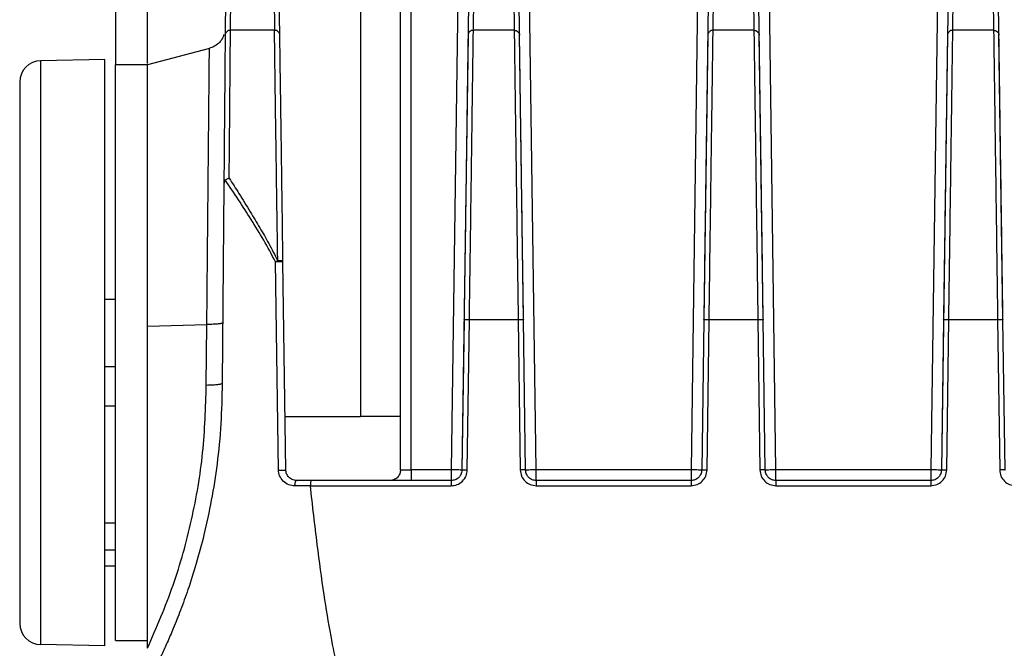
# Model space of a CAD drawing. Header units: millimetres. Extents: x -400 to 1650, y 544 to 1669.
# Tile 9 of 33: x 45 to 138, y 1570 to 1629. Entities that reach past the tile are written whole.
import ezdxf

# ---------------------------------------------------------------- set-up
doc = ezdxf.new("R2010")
doc.units = ezdxf.units.MM

# ---------------------------------------------------------------- blocks, each defined once
blk = doc.blocks.new('Drawing View10')
at = {"color": 7, "linetype": 'Continuous', "lineweight": 25}
for p, q in [((-344.653, 34.816), (-345.692, -39.553)), ((-337.719, -39.557), (-338.725, 32.499)), ((-322.185, 32.499), (-323.192, -39.557)), ((-315.219, -39.557), (-316.225, 32.499)), ((-299.685, 32.499), (-300.692, -39.557)), ((-350.455, -39.553), (-350.455, 31.815)), ((-349.455, -39.553), (-349.455, 31.815)), ((-377.205, 23.447), (-377.205, -1.553)), ((-374.205, -1.417), (-374.205, 23.447)), ((-354.205, 23.447), (-354.205, -34.553)), ((-366.8, 15.025), (-366.92, 1.24)), ((-366.42, 1.7), (-366.299, 15.487)), ((-362.481, 15.487), (-362.289, 1.7)), ((-361.789, 1.243), (-361.982, 15.028)), ((-343.929, 15.028), (-344.122, 1.242)), ((-343.622, 1.7), (-343.429, 15.487)), ((-339.981, 15.487), (-339.789, 1.7)), ((-339.289, 1.242), (-339.482, 15.028)), ((-321.429, 15.028), (-321.622, 1.242)), ((-321.122, 1.7), (-320.928, 15.487)), ((-317.481, 15.487), (-317.289, 1.7)), ((-316.789, 1.242), (-316.982, 15.028)), ((-298.929, 15.028), (-299.122, 1.242)), ((-298.622, 1.7), (-298.429, 15.487)), ((-294.981, 15.487), (-294.789, 1.7)), ((-294.289, 1.242), (-294.482, 15.028)), ((-367.012, 1.297), (-367.013, 1.317)), ((-367.013, 1.295), (-367.013, 1.316)), ((-362.289, 1.7), (-366.42, 1.7)), ((-344.122, 1.24), (-344.692, -39.567)), ((-339.789, 1.7), (-343.622, 1.7)), ((-338.916, -25.457), (-339.289, 1.24)), ((-321.622, 1.24), (-321.995, -25.459)), ((-317.289, 1.7), (-321.122, 1.7)), ((-316.416, -25.456), (-316.789, 1.24)), ((-299.122, 1.24), (-299.692, -39.567)), ((-294.789, 1.7), (-298.622, 1.7)), ((-293.916, -25.456), (-294.289, 1.24)), ((-368.392, 0.005), (-374.205, -1.553)), ((-378.205, -1.053), (-384.24, -1.158)), ((-384.24, -1.158), (-384.24, -55.947)), ((-384.24, -1.158), (-384.24, -1.158)), ((-378.205, -56.053), (-378.205, -1.053)), ((-374.205, -1.553), (-377.205, -1.553)), ((-377.205, -55.553), (-377.205, -1.553)), ((-374.205, -13.385), (-374.205, -1.553)), ((-386.205, -3.158), (-386.205, -53.948)), ((-386.205, -3.158), (-386.205, -3.158)), ((-367.043, -12.865), (-367.205, -31.428)), ((-374.205, -26.038), (-374.205, -13.385)), ((-361.912, -39.574), (-362.191, -20.028)), ((-361.219, -39.567), (-361.492, -20.022)), ((-377.205, -23.553), (-378.205, -23.553)), ((-338.938, -23.879), (-338.938, -23.879)), ((-367.156, -25.752), (-367.214, -25.783)), ((-344.495, -25.458), (-344.692, -39.567)), ((-344.192, -39.56), (-343.995, -25.452)), ((-343.995, -25.452), (-339.416, -25.452)), ((-339.416, -25.452), (-339.219, -39.56)), ((-338.719, -39.567), (-338.916, -25.459)), ((-321.995, -25.461), (-322.192, -39.567)), ((-321.692, -39.56), (-321.495, -25.452)), ((-321.495, -25.452), (-316.916, -25.452)), ((-316.916, -25.452), (-316.719, -39.56)), ((-316.219, -39.567), (-316.416, -25.458)), ((-299.495, -25.459), (-299.692, -39.567)), ((-299.192, -39.56), (-298.995, -25.452)), ((-298.995, -25.452), (-294.416, -25.452)), ((-294.416, -25.452), (-294.219, -39.56)), ((-293.719, -39.567), (-293.916, -25.458)), ((-374.205, -26.052), (-368.638, -25.914)), ((-374.205, -56.296), (-374.205, -26.052)), ((-368.688, -31.589), (-368.638, -25.914)), ((-377.205, -29.89), (-378.205, -29.89)), ((-378.205, -33.553), (-377.205, -33.553)), ((-361.314, -34.553), (-354.205, -34.553)), ((-350.455, -34.553), (-354.205, -34.553)), ((-345.692, -39.553), (-349.455, -39.553)), ((-323.192, -39.557), (-337.719, -39.557)), ((-300.692, -39.557), (-315.219, -39.557)), ((-358.858, -40.553), (-360.219, -40.553)), ((-345.692, -40.553), (-358.858, -40.553)), ((-323.192, -40.553), (-337.719, -40.553)), ((-300.692, -40.553), (-315.219, -40.553)), ((-358.918, -41.053), (-360.373, -41.053)), ((-358.918, -41.051), (-345.693, -41.041)), ((-337.719, -41.04), (-323.192, -41.04)), ((-315.219, -41.04), (-300.692, -41.04)), ((-377.205, -44.553), (-378.205, -44.553)), ((-377.205, -47.08), (-378.205, -47.08)), ((-378.205, -48.553), (-377.205, -48.553)), ((-378.205, -56.053), (-384.24, -55.947)), ((-377.205, -55.553), (-374.205, -55.553))]:
    blk.add_line(p, q, dxfattribs=at)
for centre, start, end in [((-384.205, -3.158), 91, 180), ((-384.205, -53.948), 180, 269)]:
    blk.add_arc(centre, 2, start, end, dxfattribs=at)
for points, knots in [([(-367.013, 1.316), (-367.077, 1.159), (-367.206, 0.842), (-367.543, 0.453), (-367.949, 0.155), (-368.26, 0.051), (-368.411, 0)], [0, 0, 0, 0, 0.253847, 0.510463, 0.761599, 1, 1, 1, 1]), ([(-366.539, -12.187), (-366.526, -10.66), (-366.5, -7.605), (-366.467, -3.743), (-366.439, -0.495), (-366.426, 0.969), (-366.42, 1.7)], [0, 0, 0, 0, 0.25, 0.5, 0.75, 1, 1, 1, 1]), ([(-362.19, -5.63), (-362.201, -4.839), (-362.223, -3.268), (-362.25, -1.283), (-362.273, 0.419), (-362.284, 1.275), (-362.289, 1.7)], [0, 0, 0, 0, 0.254456, 0.505941, 0.754455, 1, 1, 1, 1]), ([(-343.995, -25.452), (-343.974, -23.99), (-343.934, -21.065), (-343.875, -16.793), (-343.819, -12.722), (-343.767, -8.941), (-343.72, -5.527), (-343.68, -2.569), (-343.646, -0.074), (-343.63, 1.109), (-343.622, 1.7)], [0, 0, 0, 0, 0.125, 0.25, 0.375, 0.5, 0.625, 0.75, 0.875, 1, 1, 1, 1]), ([(-339.789, 1.7), (-339.781, 1.109), (-339.765, -0.074), (-339.731, -2.569), (-339.69, -5.527), (-339.644, -8.941), (-339.592, -12.722), (-339.536, -16.793), (-339.477, -21.065), (-339.436, -23.99), (-339.416, -25.452)], [0, 0, 0, 0, 0.125, 0.25, 0.375, 0.5, 0.625, 0.75, 0.875, 1, 1, 1, 1]), ([(-321.495, -25.452), (-321.474, -23.99), (-321.434, -21.065), (-321.375, -16.793), (-321.319, -12.722), (-321.267, -8.941), (-321.22, -5.527), (-321.18, -2.569), (-321.146, -0.074), (-321.13, 1.109), (-321.122, 1.7)], [0, 0, 0, 0, 0.125, 0.25, 0.375, 0.5, 0.625, 0.75, 0.875, 1, 1, 1, 1]), ([(-317.289, 1.7), (-317.281, 1.109), (-317.265, -0.074), (-317.231, -2.569), (-317.19, -5.527), (-317.144, -8.941), (-317.092, -12.722), (-317.036, -16.793), (-316.977, -21.065), (-316.936, -23.99), (-316.916, -25.452)], [0, 0, 0, 0, 0.1249999, 0.2499999, 0.3749998, 0.4999998, 0.6249999, 0.7499999, 0.8749999, 1, 1, 1, 1]), ([(-298.995, -25.452), (-298.974, -23.99), (-298.934, -21.065), (-298.875, -16.793), (-298.819, -12.722), (-298.767, -8.941), (-298.72, -5.527), (-298.68, -2.569), (-298.646, -0.074), (-298.63, 1.109), (-298.622, 1.7)], [0, 0, 0, 0, 0.125, 0.25, 0.375, 0.5, 0.625, 0.75, 0.875, 1, 1, 1, 1]), ([(-294.789, 1.7), (-294.781, 1.109), (-294.765, -0.074), (-294.731, -2.569), (-294.69, -5.527), (-294.644, -8.941), (-294.592, -12.722), (-294.536, -16.793), (-294.477, -21.065), (-294.436, -23.99), (-294.416, -25.452)], [0, 0, 0, 0, 0.125, 0.25, 0.375, 0.5, 0.625, 0.75, 0.875, 1, 1, 1, 1]), ([(-368.638, -25.914), (-368.63, -25.078), (-368.616, -23.476), (-368.594, -21.215), (-368.576, -19.196), (-368.559, -17.42), (-368.541, -15.486), (-368.522, -13.398), (-368.501, -11.186), (-368.482, -9.203), (-368.459, -6.727), (-368.435, -4.051), (-368.413, -1.712), (-368.399, -0.262), (-368.398, -0.084), (-368.397, 0.003)], [0, 0, 0, 0, 0.059843, 0.114788, 0.164829, 0.209965, 0.250192, 0.316281, 0.380006, 0.441365, 0.500356, 0.629462, 0.755806, 0.879374, 1, 1, 1, 1]), ([(-361.984, -19.919), (-361.996, -19.15), (-362.017, -17.683), (-362.047, -15.645), (-362.074, -13.858), (-362.107, -11.544), (-362.147, -8.711), (-362.176, -6.657), (-362.19, -5.63)], [0, 0, 0, 0, 0.145054, 0.276761, 0.395119, 0.500126, 0.750047, 1, 1, 1, 1]), ([(-366.906, -12.347), (-366.917, -12.357), (-366.94, -12.377), (-366.98, -12.44), (-367.033, -12.6), (-367.039, -12.755), (-367.043, -12.865)], [0, 0, 0, 0, 0.091539, 0.190398, 0.425297, 1, 1, 1, 1]), ([(-366.906, -12.347), (-366.862, -12.319), (-366.79, -12.272), (-366.661, -12.22), (-366.582, -12.199), (-366.539, -12.187)], [0, 0, 0, 0, 0.418162, 0.688804, 1, 1, 1, 1]), ([(-362.191, -20.028), (-362.556, -19.347), (-363.286, -17.984), (-364.477, -16.058), (-365.692, -14.172), (-366.496, -12.963), (-366.906, -12.347)], [0, 0, 0, 0, 0.249663, 0.499597, 0.745158, 1, 1, 1, 1]), ([(-366.539, -12.187), (-366.236, -12.661), (-365.577, -13.688), (-364.617, -15.241), (-363.672, -16.804), (-362.807, -18.334), (-362.264, -19.38), (-361.984, -19.919)], [0, 0, 0, 0, 0.194853, 0.422121, 0.617127, 0.802715, 1, 1, 1, 1]), ([(-362.191, -20.028), (-362.158, -20.009), (-362.091, -19.973), (-362.02, -19.937), (-361.984, -19.919)], [0, 0, 0, 0, 0.502721, 1, 1, 1, 1]), ([(-361.724, -19.935), (-361.768, -19.931), (-361.85, -19.924), (-361.942, -19.921), (-361.984, -19.919)], [0, 0, 0, 0, 0.544725, 1, 1, 1, 1]), ([(-361.492, -20.021), (-361.495, -20.012), (-361.501, -19.995), (-361.55, -19.971), (-361.623, -19.95), (-361.69, -19.94), (-361.724, -19.935)], [0, 0, 0, 0, 0.25, 0.5, 0.75, 1, 1, 1, 1]), ([(-367.214, -25.783), (-367.226, -25.792), (-367.264, -25.82), (-367.549, -25.86), (-368.021, -25.898), (-368.432, -25.909), (-368.638, -25.914)], [0, 0, 0, 0, 0.132394, 0.421596, 0.710798, 1, 1, 1, 1]), ([(-367.205, -31.428), (-367.229, -32.702), (-367.275, -35.237), (-367.64, -38.909), (-368.181, -42.387), (-368.854, -45.504), (-369.606, -48.304), (-370.357, -50.664), (-371.091, -52.7), (-371.75, -54.354), (-372.348, -55.744), (-372.852, -56.847), (-373.281, -57.742), (-373.622, -58.427), (-373.884, -58.941), (-374.136, -59.422), (-374.178, -59.501), (-374.205, -59.553)], [0, 0, 0, 0, 0.105707, 0.210416, 0.306913, 0.400595, 0.480777, 0.557458, 0.620739, 0.681034, 0.731462, 0.779709, 0.821303, 0.861486, 0.897722, 0.933187, 1, 1, 1, 1]), ([(-360.373, -41.053), (-360.572, -41.031), (-360.976, -40.986), (-361.493, -40.639), (-361.776, -40.214), (-361.897, -39.846), (-361.907, -39.664), (-361.912, -39.574)], [0, 0, 0, 0, 0.2574604, 0.5232005, 0.7752018, 0.8893121, 1, 1, 1, 1]), ([(-360.219, -40.553), (-360.356, -40.536), (-360.624, -40.504), (-360.905, -40.301), (-361.069, -40.092), (-361.155, -39.92), (-361.208, -39.744), (-361.215, -39.625), (-361.219, -39.567)], [0, 0, 0, 0, 0.27536, 0.538767, 0.665881, 0.784476, 0.895474, 1, 1, 1, 1]), ([(-345.693, -41.041), (-345.507, -41.02), (-345.119, -40.978), (-344.617, -40.639), (-344.264, -40.142), (-344.215, -39.75), (-344.192, -39.56)], [0, 0, 0, 0, 0.239635, 0.496893, 0.756155, 1, 1, 1, 1]), ([(-344.692, -39.567), (-344.698, -39.646), (-344.711, -39.796), (-344.805, -40.04), (-344.99, -40.295), (-345.306, -40.51), (-345.565, -40.539), (-345.692, -40.553)], [0, 0, 0, 0, 0.154486, 0.289586, 0.500806, 0.757071, 1, 1, 1, 1]), ([(-339.219, -39.56), (-339.194, -39.756), (-339.144, -40.145), (-338.796, -40.631), (-338.305, -40.972), (-337.916, -41.017), (-337.719, -41.04)], [0, 0, 0, 0, 0.251973, 0.49999, 0.748006, 1, 1, 1, 1]), ([(-337.719, -40.553), (-337.846, -40.539), (-338.038, -40.519), (-338.269, -40.395), (-338.459, -40.243), (-338.606, -40.039), (-338.7, -39.796), (-338.713, -39.646), (-338.719, -39.567)], [0, 0, 0, 0, 0.242656, 0.369606, 0.499946, 0.711234, 0.846035, 1, 1, 1, 1]), ([(-323.192, -41.04), (-322.995, -41.017), (-322.605, -40.972), (-322.114, -40.631), (-321.767, -40.145), (-321.717, -39.756), (-321.692, -39.56)], [0, 0, 0, 0, 0.251994, 0.500011, 0.748027, 1, 1, 1, 1]), ([(-322.192, -39.567), (-322.198, -39.646), (-322.211, -39.796), (-322.305, -40.04), (-322.49, -40.295), (-322.806, -40.51), (-323.065, -40.539), (-323.192, -40.553)], [0, 0, 0, 0, 0.154233, 0.289284, 0.501014, 0.757154, 1, 1, 1, 1]), ([(-316.719, -39.56), (-316.694, -39.755), (-316.645, -40.144), (-316.297, -40.632), (-315.804, -40.973), (-315.414, -41.017), (-315.219, -41.04)], [0, 0, 0, 0, 0.249801, 0.499975, 0.750152, 1, 1, 1, 1]), ([(-315.219, -40.553), (-315.345, -40.539), (-315.605, -40.51), (-315.921, -40.295), (-316.106, -40.04), (-316.2, -39.796), (-316.213, -39.646), (-316.219, -39.567)], [0, 0, 0, 0, 0.242881, 0.499094, 0.710424, 0.845534, 1, 1, 1, 1]), ([(-300.692, -41.04), (-300.497, -41.017), (-300.107, -40.973), (-299.614, -40.632), (-299.266, -40.144), (-299.217, -39.755), (-299.192, -39.56)], [0, 0, 0, 0, 0.249737, 0.499723, 0.749851, 1, 1, 1, 1]), ([(-299.692, -39.567), (-299.698, -39.646), (-299.711, -39.796), (-299.805, -40.04), (-299.99, -40.295), (-300.306, -40.51), (-300.565, -40.539), (-300.692, -40.553)], [0, 0, 0, 0, 0.154486, 0.2895864, 0.5008062, 0.7570723, 1, 1, 1, 1]), ([(-294.219, -39.56), (-294.194, -39.755), (-294.145, -40.144), (-293.797, -40.632), (-293.304, -40.973), (-292.914, -41.017), (-292.719, -41.04)], [0, 0, 0, 0, 0.249801, 0.499975, 0.750152, 1, 1, 1, 1]), ([(-358.858, -40.553), (-358.863, -40.555), (-358.871, -40.56), (-358.886, -40.604), (-358.899, -40.679), (-358.909, -40.784), (-358.918, -40.905), (-358.918, -40.997), (-358.918, -41.053)], [0, 0, 0, 0, 0.1484583, 0.2795209, 0.4886992, 0.6514568, 0.7899051, 1, 1, 1, 1]), ([(-355.972, -59.553), (-356.004, -59.447), (-356.139, -59.008), (-356.505, -57.548), (-357.057, -54.897), (-357.689, -51.008), (-358.33, -46.305), (-358.712, -42.893), (-358.918, -41.053)], [0, 0, 0, 0, 0.017591, 0.073539, 0.240714, 0.450696, 0.703743, 1, 1, 1, 1])]:
    blk.add_open_spline(points, degree=3, knots=knots, dxfattribs=at)
for points in [[(-366.92, 1.24), (-366.927, 0.501), (-366.94, -0.977), (-366.968, -4.278), (-367.003, -8.207), (-367.03, -11.312), (-367.043, -12.865)], [(-366.42, 1.7), (-366.485, 1.694), (-366.616, 1.68), (-366.781, 1.573), (-366.897, 1.421), (-366.912, 1.299), (-366.92, 1.239)], [(-361.789, 1.241), (-361.797, 1.302), (-361.814, 1.423), (-361.929, 1.574), (-362.094, 1.68), (-362.224, 1.694), (-362.289, 1.7)], [(-361.492, -20.022), (-361.509, -18.847), (-361.541, -16.496), (-361.588, -13.142), (-361.632, -9.979), (-361.673, -7.066), (-361.71, -4.441), (-361.742, -2.154), (-361.769, -0.203), (-361.782, 0.761), (-361.789, 1.242)], [(-344.122, 1.242), (-344.13, 0.66), (-344.146, -0.503), (-344.18, -2.956), (-344.221, -5.865), (-344.268, -9.222), (-344.32, -12.94), (-344.376, -16.943), (-344.434, -21.144), (-344.475, -24.02), (-344.495, -25.458)], [(-343.622, 1.7), (-343.687, 1.694), (-343.817, 1.68), (-343.981, 1.574), (-344.097, 1.423), (-344.114, 1.302), (-344.122, 1.242)], [(-339.789, 1.7), (-339.724, 1.694), (-339.594, 1.68), (-339.43, 1.574), (-339.314, 1.423), (-339.297, 1.302), (-339.289, 1.242)], [(-338.916, -25.459), (-338.936, -24.021), (-338.976, -21.145), (-339.035, -16.944), (-339.091, -12.94), (-339.143, -9.223), (-339.19, -5.866), (-339.23, -2.956), (-339.265, -0.503), (-339.281, 0.66), (-339.289, 1.242)], [(-321.622, 1.242), (-321.63, 0.66), (-321.646, -0.503), (-321.68, -2.957), (-321.721, -5.866), (-321.768, -9.223), (-321.82, -12.941), (-321.876, -16.945), (-321.934, -21.146), (-321.975, -24.023), (-321.995, -25.461)], [(-321.122, 1.7), (-321.187, 1.694), (-321.317, 1.68), (-321.481, 1.574), (-321.597, 1.423), (-321.614, 1.302), (-321.622, 1.242)], [(-317.289, 1.7), (-317.224, 1.694), (-317.094, 1.68), (-316.93, 1.574), (-316.814, 1.423), (-316.797, 1.302), (-316.789, 1.242)], [(-316.416, -25.458), (-316.436, -24.02), (-316.476, -21.144), (-316.535, -16.943), (-316.591, -12.94), (-316.643, -9.222), (-316.69, -5.866), (-316.73, -2.956), (-316.765, -0.503), (-316.781, 0.66), (-316.789, 1.242)], [(-299.122, 1.242), (-299.13, 0.66), (-299.146, -0.503), (-299.18, -2.957), (-299.221, -5.866), (-299.268, -9.223), (-299.32, -12.94), (-299.376, -16.944), (-299.434, -21.145), (-299.475, -24.021), (-299.495, -25.459)], [(-298.622, 1.7), (-298.687, 1.694), (-298.817, 1.68), (-298.981, 1.574), (-299.097, 1.423), (-299.114, 1.302), (-299.122, 1.242)], [(-294.789, 1.7), (-294.724, 1.694), (-294.594, 1.68), (-294.43, 1.574), (-294.314, 1.423), (-294.297, 1.302), (-294.289, 1.242)], [(-293.916, -25.458), (-293.936, -24.02), (-293.976, -21.144), (-294.035, -16.943), (-294.091, -12.94), (-294.143, -9.222), (-294.19, -5.866), (-294.23, -2.956), (-294.265, -0.503), (-294.281, 0.66), (-294.289, 1.242)], [(-374.205, -26.052), (-374.205, -24.405), (-374.205, -21.11), (-374.205, -16.444), (-374.205, -12.183), (-374.205, -8.483), (-374.205, -5.461), (-374.205, -3.242), (-374.205, -1.819), (-374.205, -1.642), (-374.205, -1.553)], [(-361.718, -20.021), (-361.755, -20.022), (-361.827, -20.022), (-361.949, -20.024), (-362.074, -20.026), (-362.152, -20.027), (-362.191, -20.028)], [(-361.492, -20.021), (-361.495, -20.021), (-361.501, -20.02), (-361.548, -20.02), (-361.619, -20.02), (-361.685, -20.021), (-361.718, -20.021)], [(-344.495, -25.458), (-344.487, -25.457), (-344.472, -25.453), (-344.356, -25.451), (-344.191, -25.45), (-344.06, -25.451), (-343.995, -25.452)], [(-339.416, -25.452), (-339.351, -25.451), (-339.22, -25.45), (-339.054, -25.451), (-338.939, -25.453), (-338.924, -25.457), (-338.916, -25.458)], [(-321.995, -25.458), (-321.987, -25.457), (-321.972, -25.453), (-321.857, -25.451), (-321.691, -25.45), (-321.56, -25.451), (-321.495, -25.452)], [(-316.916, -25.452), (-316.851, -25.451), (-316.72, -25.45), (-316.554, -25.451), (-316.439, -25.453), (-316.424, -25.457), (-316.416, -25.458)], [(-299.495, -25.458), (-299.487, -25.457), (-299.472, -25.453), (-299.356, -25.451), (-299.191, -25.45), (-299.06, -25.451), (-298.995, -25.452)], [(-294.416, -25.452), (-294.351, -25.451), (-294.22, -25.45), (-294.054, -25.451), (-293.939, -25.453), (-293.924, -25.457), (-293.916, -25.458)], [(-374.205, -56.296), (-373.36, -54.341), (-371.669, -50.431), (-369.98, -44.256), (-368.884, -37.955), (-368.754, -33.711), (-368.689, -31.589)], [(-368.689, -31.589), (-368.483, -31.584), (-368.072, -31.574), (-367.594, -31.536), (-367.268, -31.486), (-367.226, -31.447), (-367.205, -31.428)], [(-361.912, -39.574), (-361.873, -39.573), (-361.795, -39.572), (-361.671, -39.57), (-361.55, -39.568), (-361.439, -39.567), (-361.345, -39.566), (-361.274, -39.566), (-361.228, -39.566), (-361.222, -39.566), (-361.219, -39.567)], [(-350.455, -39.553), (-350.47, -39.684), (-350.501, -39.946), (-350.732, -40.276), (-351.062, -40.508), (-351.324, -40.538), (-351.455, -40.553)], [(-350.455, -39.553), (-350.44, -39.553), (-350.41, -39.553), (-350.179, -39.553), (-349.849, -39.553), (-349.586, -39.553), (-349.455, -39.553)], [(-349.455, -39.553), (-349.455, -39.684), (-349.455, -39.946), (-349.455, -40.276), (-349.455, -40.508), (-349.455, -40.538), (-349.455, -40.553)], [(-344.692, -39.567), (-344.707, -39.566), (-344.737, -39.566), (-344.968, -39.563), (-345.298, -39.558), (-345.561, -39.554), (-345.692, -39.553)], [(-345.692, -39.553), (-345.692, -39.684), (-345.692, -39.946), (-345.692, -40.276), (-345.692, -40.508), (-345.692, -40.538), (-345.692, -40.553)], [(-344.692, -39.567), (-344.684, -39.565), (-344.669, -39.562), (-344.553, -39.559), (-344.388, -39.558), (-344.257, -39.56), (-344.192, -39.56)], [(-338.719, -39.567), (-338.727, -39.565), (-338.742, -39.562), (-338.857, -39.559), (-339.023, -39.558), (-339.154, -39.56), (-339.219, -39.56)], [(-337.719, -39.557), (-337.85, -39.559), (-338.112, -39.562), (-338.443, -39.566), (-338.674, -39.568), (-338.704, -39.567), (-338.719, -39.567)], [(-337.719, -40.553), (-337.719, -40.538), (-337.719, -40.508), (-337.719, -40.278), (-337.719, -39.949), (-337.719, -39.688), (-337.719, -39.557)], [(-322.192, -39.567), (-322.207, -39.567), (-322.237, -39.568), (-322.468, -39.566), (-322.798, -39.562), (-323.061, -39.559), (-323.192, -39.557)], [(-323.192, -39.557), (-323.192, -39.688), (-323.192, -39.949), (-323.192, -40.278), (-323.192, -40.508), (-323.192, -40.538), (-323.192, -40.553)], [(-322.192, -39.567), (-322.184, -39.565), (-322.169, -39.562), (-322.053, -39.559), (-321.888, -39.558), (-321.757, -39.56), (-321.692, -39.56)], [(-316.219, -39.567), (-316.227, -39.565), (-316.242, -39.562), (-316.357, -39.559), (-316.523, -39.558), (-316.654, -39.56), (-316.719, -39.56)], [(-315.219, -39.557), (-315.35, -39.559), (-315.612, -39.562), (-315.943, -39.566), (-316.174, -39.568), (-316.204, -39.567), (-316.219, -39.567)], [(-315.219, -40.553), (-315.219, -40.538), (-315.219, -40.508), (-315.219, -40.278), (-315.219, -39.949), (-315.219, -39.688), (-315.219, -39.557)], [(-299.692, -39.567), (-299.707, -39.567), (-299.737, -39.568), (-299.968, -39.566), (-300.298, -39.562), (-300.561, -39.559), (-300.692, -39.557)], [(-300.692, -39.557), (-300.692, -39.688), (-300.692, -39.949), (-300.692, -40.278), (-300.692, -40.508), (-300.692, -40.538), (-300.692, -40.553)], [(-299.692, -39.567), (-299.684, -39.565), (-299.669, -39.562), (-299.553, -39.559), (-299.388, -39.558), (-299.257, -39.56), (-299.192, -39.56)], [(-293.719, -39.567), (-293.727, -39.565), (-293.742, -39.562), (-293.857, -39.559), (-294.023, -39.558), (-294.154, -39.56), (-294.219, -39.56)], [(-360.373, -41.053), (-360.371, -40.987), (-360.367, -40.856), (-360.331, -40.691), (-360.28, -40.575), (-360.239, -40.56), (-360.219, -40.553)], [(-345.692, -40.553), (-345.692, -40.56), (-345.692, -40.574), (-345.692, -40.687), (-345.692, -40.848), (-345.692, -40.976), (-345.692, -41.041)], [(-337.719, -40.553), (-337.719, -40.56), (-337.719, -40.574), (-337.719, -40.686), (-337.719, -40.847), (-337.719, -40.975), (-337.719, -41.04)], [(-323.192, -40.553), (-323.192, -40.56), (-323.192, -40.574), (-323.192, -40.686), (-323.192, -40.847), (-323.192, -40.975), (-323.192, -41.04)], [(-315.219, -40.553), (-315.219, -40.56), (-315.219, -40.574), (-315.219, -40.686), (-315.219, -40.847), (-315.219, -40.975), (-315.219, -41.04)], [(-300.692, -40.553), (-300.692, -40.56), (-300.692, -40.574), (-300.692, -40.686), (-300.692, -40.847), (-300.692, -40.975), (-300.692, -41.04)]]:
    blk.add_open_spline(points, degree=3, dxfattribs=at)

msp = doc.modelspace()

# ---------------------------------------------------------------- block references
at = {"color": 7, "linetype": 'Continuous', "lineweight": 25}
msp.add_blockref('Drawing View10', (431.569, 1626.087), dxfattribs=at)

doc.saveas('drawing.dxf')
